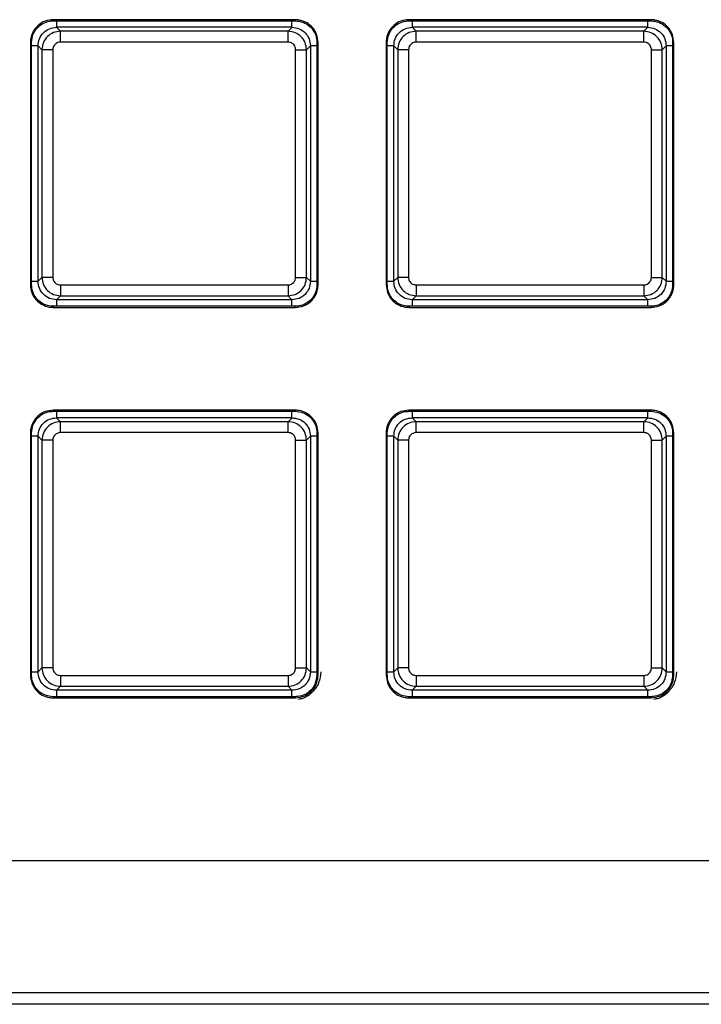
# Model space of a CAD drawing. Header units: millimetres. Extents: x 3 to 556, y 3 to 429.
# Tile 14 of 20: x 334 to 366, y 229 to 274. Entities that reach past the tile are written whole.
import ezdxf

# ---------------------------------------------------------------- set-up
doc = ezdxf.new("R2010")
doc.units = ezdxf.units.MM

msp = doc.modelspace()

# ---------------------------------------------------------------- linework, layer by layer
at = {"color": 7, "linetype": 'Continuous', "lineweight": 25}
for p, q in [((346.81233, 274.38337), (335.64882, 274.38337)), ((335.64953, 274.331), (335.64882, 274.38337)), ((335.64953, 274.331), (346.81144, 274.331)), ((346.81144, 274.331), (346.81233, 274.38337)), ((363.21233, 274.38337), (352.04882, 274.38337)), ((352.04953, 274.331), (352.04882, 274.38337)), ((352.04953, 274.331), (363.21144, 274.331)), ((363.21144, 274.331), (363.21233, 274.38337)), ((335.98166, 273.85032), (335.80001, 274.03198)), ((346.65867, 274.03198), (335.80001, 274.03198)), ((335.98166, 273.35063), (335.98166, 273.85032)), ((346.47702, 273.85032), (335.98166, 273.85032)), ((346.65867, 274.03198), (346.47702, 273.85032)), ((346.47702, 273.35063), (346.47702, 273.85032)), ((352.38166, 273.85032), (352.20001, 274.03198)), ((363.05867, 274.03198), (352.20001, 274.03198)), ((352.38166, 273.35063), (352.38166, 273.85032)), ((362.87702, 273.85032), (352.38166, 273.85032)), ((363.05867, 274.03198), (362.87702, 273.85032)), ((362.87702, 273.35063), (362.87702, 273.85032)), ((334.59914, 273.33615), (334.59914, 262.17264)), ((334.6515, 273.33526), (334.59914, 273.33615)), ((334.6515, 262.17335), (334.6515, 273.33526)), ((346.47702, 273.35063), (335.98166, 273.35063)), ((347.80718, 273.33297), (347.85954, 273.33368)), ((347.80718, 273.33297), (347.80718, 262.17106)), ((347.85954, 262.17017), (347.85954, 273.33368)), ((350.99914, 273.33615), (350.99914, 262.17264)), ((351.0515, 273.33526), (350.99914, 273.33615)), ((351.0515, 262.17335), (351.0515, 273.33526)), ((362.87702, 273.35063), (352.38166, 273.35063)), ((364.20718, 273.33297), (364.25954, 273.33368)), ((364.20718, 273.33297), (364.20718, 262.17106)), ((364.25954, 262.17017), (364.25954, 273.33368)), ((334.95053, 273.18249), (335.13218, 273.00084)), ((334.95053, 262.32687), (334.95053, 273.18249)), ((335.63187, 273.00084), (335.13218, 273.00084)), ((335.13218, 273.00084), (335.13218, 262.50548)), ((335.63187, 273.00084), (335.63187, 262.50548)), ((346.82681, 273.00084), (347.3265, 273.00084)), ((346.82681, 262.50548), (346.82681, 273.00084)), ((347.3265, 273.00084), (347.50815, 273.17945)), ((347.3265, 262.50548), (347.3265, 273.00084)), ((347.50815, 273.17945), (347.50815, 262.32687)), ((351.35053, 273.18249), (351.53218, 273.00084)), ((351.35053, 262.32687), (351.35053, 273.18249)), ((352.03187, 273.00084), (351.53218, 273.00084)), ((351.53218, 273.00084), (351.53218, 262.50548)), ((352.03187, 273.00084), (352.03187, 262.50548)), ((363.22681, 273.00084), (363.7265, 273.00084)), ((363.22681, 262.50548), (363.22681, 273.00084)), ((363.7265, 273.00084), (363.90815, 273.17945)), ((363.7265, 262.50548), (363.7265, 273.00084)), ((363.90815, 273.17945), (363.90815, 262.32687)), ((335.13218, 262.50548), (334.95053, 262.32687)), ((335.63187, 262.50548), (335.13218, 262.50548)), ((346.82681, 262.50548), (347.3265, 262.50548)), ((347.50815, 262.32687), (347.3265, 262.50548)), ((351.53218, 262.50548), (351.35053, 262.32687)), ((352.03187, 262.50548), (351.53218, 262.50548)), ((363.22681, 262.50548), (363.7265, 262.50548)), ((363.90815, 262.32687), (363.7265, 262.50548)), ((334.6515, 262.17335), (334.59914, 262.17264)), ((335.98166, 262.1557), (335.98166, 261.656)), ((335.98166, 262.1557), (346.47702, 262.1557)), ((346.47702, 262.1557), (346.47702, 261.656)), ((347.80718, 262.17106), (347.85954, 262.17017)), ((351.0515, 262.17335), (350.99914, 262.17264)), ((352.38166, 262.1557), (352.38166, 261.656)), ((352.38166, 262.1557), (362.87702, 262.1557)), ((362.87702, 262.1557), (362.87702, 261.656)), ((364.20718, 262.17106), (364.25954, 262.17017)), ((335.80001, 261.47435), (335.98166, 261.656)), ((346.65563, 261.47435), (335.80001, 261.47435)), ((335.98166, 261.656), (346.47702, 261.656)), ((346.47702, 261.656), (346.65563, 261.47435)), ((352.20001, 261.47435), (352.38166, 261.656)), ((363.05563, 261.47435), (352.20001, 261.47435)), ((352.38166, 261.656), (362.87702, 261.656)), ((362.87702, 261.656), (363.05563, 261.47435)), ((335.64724, 261.17532), (335.64635, 261.12296)), ((335.64635, 261.12296), (346.80985, 261.12296)), ((346.80915, 261.17532), (335.64724, 261.17532)), ((346.80915, 261.17532), (346.80985, 261.12296)), ((352.04724, 261.17532), (352.04635, 261.12296)), ((352.04635, 261.12296), (363.20985, 261.12296)), ((363.20915, 261.17532), (352.04724, 261.17532)), ((363.20915, 261.17532), (363.20985, 261.12296)), ((346.81231, 256.38337), (335.64882, 256.38337)), ((335.64953, 256.331), (335.64882, 256.38337)), ((335.64953, 256.331), (346.81144, 256.331)), ((335.98166, 255.85032), (335.80001, 256.03198)), ((346.65867, 256.03198), (335.80001, 256.03198)), ((346.65867, 256.03198), (346.47702, 255.85032)), ((346.81144, 256.331), (346.81231, 256.38337)), ((363.21231, 256.38337), (352.04882, 256.38337)), ((352.04953, 256.331), (352.04882, 256.38337)), ((352.04953, 256.331), (363.21144, 256.331)), ((352.38166, 255.85032), (352.20001, 256.03198)), ((363.05867, 256.03198), (352.20001, 256.03198)), ((363.05867, 256.03198), (362.87702, 255.85032)), ((363.21144, 256.331), (363.21231, 256.38337)), ((335.98166, 255.35063), (335.98166, 255.85032)), ((346.47702, 255.85032), (335.98166, 255.85032)), ((346.47702, 255.35063), (346.47702, 255.85032)), ((352.38166, 255.35063), (352.38166, 255.85032)), ((362.87702, 255.85032), (352.38166, 255.85032)), ((362.87702, 255.35063), (362.87702, 255.85032)), ((334.59914, 255.33615), (334.59914, 244.17024)), ((334.6515, 255.33526), (334.59914, 255.33615)), ((334.6515, 244.17106), (334.6515, 255.33526)), ((335.13218, 255.00084), (334.95053, 255.18249)), ((334.95053, 244.32687), (334.95053, 255.18249)), ((346.47702, 255.35063), (335.98166, 255.35063)), ((347.3265, 255.00084), (347.50815, 255.17945)), ((347.50815, 255.17945), (347.50815, 244.32687)), ((347.80718, 255.33527), (347.85954, 255.33609)), ((347.80718, 255.33527), (347.80718, 244.17331)), ((347.85954, 244.17125), (347.85954, 255.33609)), ((350.99914, 255.33615), (350.99914, 244.17024)), ((351.0515, 255.33526), (350.99914, 255.33615)), ((351.0515, 244.17106), (351.0515, 255.33526)), ((351.53218, 255.00084), (351.35053, 255.18249)), ((351.35053, 244.32687), (351.35053, 255.18249)), ((362.87702, 255.35063), (352.38166, 255.35063)), ((363.7265, 255.00084), (363.90815, 255.17945)), ((363.90815, 255.17945), (363.90815, 244.32687)), ((364.20718, 255.33527), (364.25954, 255.33609)), ((364.20718, 255.33527), (364.20718, 244.17331)), ((364.25954, 244.17125), (364.25954, 255.33609)), ((335.63187, 255.00084), (335.13218, 255.00084)), ((335.13218, 255.00084), (335.13218, 244.50548)), ((335.63187, 255.00084), (335.63187, 244.50548)), ((346.82681, 255.00084), (347.3265, 255.00084)), ((346.82681, 244.50548), (346.82681, 255.00084)), ((347.3265, 244.50548), (347.3265, 255.00084)), ((352.03187, 255.00084), (351.53218, 255.00084)), ((351.53218, 255.00084), (351.53218, 244.50548)), ((352.03187, 255.00084), (352.03187, 244.50548)), ((363.22681, 255.00084), (363.7265, 255.00084)), ((363.22681, 244.50548), (363.22681, 255.00084)), ((363.7265, 244.50548), (363.7265, 255.00084)), ((335.13218, 244.50548), (334.95053, 244.32687)), ((335.63187, 244.50548), (335.13218, 244.50548)), ((346.82681, 244.50548), (347.3265, 244.50548)), ((347.3265, 244.50548), (347.50815, 244.32687)), ((351.53218, 244.50548), (351.35053, 244.32687)), ((352.03187, 244.50548), (351.53218, 244.50548)), ((363.22681, 244.50548), (363.7265, 244.50548)), ((363.7265, 244.50548), (363.90815, 244.32687)), ((334.6515, 244.17106), (334.59914, 244.17024)), ((335.98166, 244.1557), (335.98166, 243.656)), ((335.98166, 244.1557), (346.47702, 244.1557)), ((346.47702, 244.1557), (346.47702, 243.656)), ((347.80718, 244.17331), (347.85954, 244.17125)), ((351.0515, 244.17106), (350.99914, 244.17024)), ((352.38166, 244.1557), (352.38166, 243.656)), ((352.38166, 244.1557), (362.87702, 244.1557)), ((362.87702, 244.1557), (362.87702, 243.656)), ((364.20718, 244.17331), (364.25954, 244.17125)), ((335.80001, 243.47435), (335.98166, 243.656)), ((346.65563, 243.47435), (335.80001, 243.47435)), ((335.98166, 243.656), (346.47702, 243.656)), ((346.47702, 243.656), (346.65563, 243.47435)), ((352.20001, 243.47435), (352.38166, 243.656)), ((363.05563, 243.47435), (352.20001, 243.47435)), ((352.38166, 243.656), (362.87702, 243.656)), ((362.87702, 243.656), (363.05563, 243.47435)), ((335.64724, 243.17532), (335.64637, 243.12296)), ((335.64637, 243.12296), (346.81064, 243.12296)), ((346.80918, 243.17532), (335.64724, 243.17532)), ((346.80918, 243.17532), (346.81064, 243.12296)), ((352.04724, 243.17532), (352.04637, 243.12296)), ((352.04637, 243.12296), (363.21064, 243.12296)), ((363.20918, 243.17532), (352.04724, 243.17532)), ((363.20918, 243.17532), (363.21064, 243.12296)), ((231.92934, 235.63325), (451.92934, 235.63325)), ((451.92934, 229.52118), (231.92934, 229.52118)), ((451.92934, 228.99723), (231.92934, 228.99723))]:
    msp.add_line(p, q, dxfattribs=at)
at = {"color": 8, "linetype": 'Continuous', "lineweight": 25}
for p, q in [((347.80718, 273.17932), (347.50815, 273.17945)), ((364.20718, 273.17932), (363.90815, 273.17945)), ((334.6515, 262.327), (334.95053, 262.32687)), ((347.50815, 262.32687), (347.80718, 262.327)), ((351.0515, 262.327), (351.35053, 262.32687)), ((363.90815, 262.32687), (364.20718, 262.327)), ((346.6555, 261.17532), (346.65563, 261.47435)), ((363.0555, 261.17532), (363.05563, 261.47435)), ((347.80718, 255.17932), (347.50815, 255.17945)), ((364.20718, 255.17932), (363.90815, 255.17945)), ((334.6515, 244.327), (334.95053, 244.32687)), ((347.50815, 244.32687), (347.80718, 244.327)), ((351.0515, 244.327), (351.35053, 244.32687)), ((363.90815, 244.32687), (364.20718, 244.327)), ((346.6555, 243.17532), (346.65563, 243.47435)), ((363.0555, 243.17532), (363.05563, 243.47435))]:
    msp.add_line(p, q, dxfattribs=at)
at = {"color": 7, "linetype": 'Continuous', "lineweight": 25}
for points, knots in [([(335.64882, 274.38337), (335.52264, 274.37028), (335.26961, 274.34405), (334.94617, 274.1424), (334.71699, 273.85913), (334.61229, 273.57527), (334.60249, 273.39719), (334.59914, 273.33615)], [0, 0, 0, 0, 0.22968511, 0.46057751, 0.6742315, 0.88833759, 1, 1, 1, 1]), ([(334.6515, 273.33526), (334.66444, 273.45619), (334.6904, 273.69877), (334.88524, 274.00713), (335.15713, 274.22355), (335.42604, 274.31992), (335.59337, 274.32822), (335.64953, 274.331)], [0, 0, 0, 0, 0.23152322, 0.46443686, 0.67815683, 0.89198791, 1, 1, 1, 1]), ([(346.81144, 274.331), (346.93237, 274.31806), (347.17494, 274.2921), (347.48331, 274.09726), (347.69972, 273.82538), (347.7961, 273.55647), (347.8044, 273.38913), (347.80718, 273.33297)], [0, 0, 0, 0, 0.231520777, 0.464431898, 0.678150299, 0.891979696, 1, 1, 1, 1]), ([(347.85954, 273.33368), (347.84646, 273.45986), (347.82023, 273.71288), (347.61858, 274.03633), (347.33531, 274.26551), (347.05145, 274.37021), (346.87337, 274.38001), (346.81233, 274.38337)], [0, 0, 0, 0, 0.229685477, 0.460578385, 0.674230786, 0.888335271, 1, 1, 1, 1]), ([(352.04882, 274.38337), (351.92264, 274.37028), (351.66961, 274.34405), (351.34617, 274.1424), (351.11699, 273.85913), (351.01229, 273.57527), (351.00249, 273.39719), (350.99914, 273.33615)], [0, 0, 0, 0, 0.229685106, 0.460577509, 0.674231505, 0.888337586, 1, 1, 1, 1]), ([(351.0515, 273.33526), (351.06444, 273.45619), (351.0904, 273.69877), (351.28524, 274.00713), (351.55713, 274.22355), (351.82604, 274.31992), (351.99337, 274.32822), (352.04953, 274.331)], [0, 0, 0, 0, 0.23152322, 0.46443686, 0.67815683, 0.89198791, 1, 1, 1, 1]), ([(363.21144, 274.331), (363.33237, 274.31806), (363.57494, 274.2921), (363.88331, 274.09726), (364.09972, 273.82538), (364.1961, 273.55647), (364.2044, 273.38913), (364.20718, 273.33297)], [0, 0, 0, 0, 0.23152078, 0.4644319, 0.6781503, 0.8919797, 1, 1, 1, 1]), ([(364.25954, 273.33368), (364.24646, 273.45986), (364.22023, 273.71288), (364.01858, 274.03633), (363.73531, 274.26551), (363.45145, 274.37021), (363.27337, 274.38001), (363.21233, 274.38337)], [0, 0, 0, 0, 0.22968548, 0.46057839, 0.67423079, 0.88833527, 1, 1, 1, 1]), ([(334.95053, 273.18249), (334.96331, 273.2938), (334.98886, 273.51647), (335.18541, 273.79728), (335.46621, 273.99369), (335.68878, 274.01922), (335.80001, 274.03198)], [0, 0, 0, 0, 0.2499949, 0.50011273, 0.75017416, 1, 1, 1, 1]), ([(335.98166, 273.85032), (335.87064, 273.83755), (335.64843, 273.81197), (335.36776, 273.61597), (335.17084, 273.33524), (335.14507, 273.11237), (335.13218, 273.00084)], [0, 0, 0, 0, 0.24945109, 0.4992595, 0.74943817, 1, 1, 1, 1]), ([(347.3265, 273.00084), (347.31372, 273.11187), (347.28815, 273.33407), (347.09215, 273.61475), (346.81142, 273.81166), (346.58854, 273.83743), (346.47702, 273.85032)], [0, 0, 0, 0, 0.24945103, 0.49925942, 0.74943811, 1, 1, 1, 1]), ([(346.65867, 274.03197), (346.77019, 274.01915), (346.9933, 273.99349), (347.27451, 273.79618), (347.47085, 273.51426), (347.49572, 273.29103), (347.50815, 273.17945)], [0, 0, 0, 0, 0.24988893, 0.49997183, 0.75006882, 1, 1, 1, 1]), ([(351.35053, 273.18249), (351.36331, 273.2938), (351.38886, 273.51647), (351.58541, 273.79728), (351.86621, 273.99369), (352.08878, 274.01922), (352.20001, 274.03198)], [0, 0, 0, 0, 0.2499949, 0.50011273, 0.75017416, 1, 1, 1, 1]), ([(352.38166, 273.85032), (352.27064, 273.83755), (352.04843, 273.81197), (351.76776, 273.61597), (351.57084, 273.33524), (351.54507, 273.11237), (351.53218, 273.00084)], [0, 0, 0, 0, 0.24945109, 0.4992595, 0.74943817, 1, 1, 1, 1]), ([(363.7265, 273.00084), (363.71372, 273.11187), (363.68815, 273.33407), (363.49215, 273.61475), (363.21142, 273.81166), (362.98854, 273.83743), (362.87702, 273.85032)], [0, 0, 0, 0, 0.24945103, 0.49925942, 0.74943811, 1, 1, 1, 1]), ([(363.05867, 274.03197), (363.17019, 274.01915), (363.3933, 273.99349), (363.67451, 273.79618), (363.87085, 273.51426), (363.89572, 273.29103), (363.90815, 273.17945)], [0, 0, 0, 0, 0.24988893, 0.49997183, 0.75006882, 1, 1, 1, 1]), ([(335.98166, 273.35063), (335.95676, 273.34908), (335.90404, 273.3458), (335.82269, 273.31663), (335.74725, 273.26622), (335.6858, 273.19449), (335.64132, 273.10576), (335.63516, 273.03729), (335.63187, 273.00084)], [0, 0, 0, 0, 0.13609444, 0.28816567, 0.46704038, 0.62668101, 0.80124657, 1, 1, 1, 1]), ([(346.82681, 273.00084), (346.82526, 273.02573), (346.82198, 273.07846), (346.7928, 273.15984), (346.74236, 273.2353), (346.67061, 273.29674), (346.5819, 273.34119), (346.51346, 273.34735), (346.47702, 273.35063)], [0, 0, 0, 0, 0.13604458, 0.28820835, 0.46717818, 0.62679764, 0.80131615, 1, 1, 1, 1]), ([(352.38166, 273.35063), (352.35676, 273.34908), (352.30404, 273.3458), (352.22269, 273.31663), (352.14725, 273.26622), (352.0858, 273.19449), (352.04132, 273.10576), (352.03516, 273.03729), (352.03187, 273.00084)], [0, 0, 0, 0, 0.13609444, 0.28816567, 0.46704038, 0.62668101, 0.80124657, 1, 1, 1, 1]), ([(363.22681, 273.00084), (363.22526, 273.02573), (363.22198, 273.07846), (363.1928, 273.15984), (363.14236, 273.2353), (363.07061, 273.29674), (362.9819, 273.34119), (362.91346, 273.34735), (362.87702, 273.35063)], [0, 0, 0, 0, 0.13604458, 0.28820835, 0.46717818, 0.62679764, 0.80131615, 1, 1, 1, 1]), ([(335.13218, 262.50548), (335.14496, 262.39446), (335.17053, 262.17225), (335.36653, 261.89158), (335.64726, 261.69466), (335.87014, 261.66889), (335.98166, 261.656)], [0, 0, 0, 0, 0.249451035, 0.499259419, 0.749438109, 1, 1, 1, 1]), ([(335.63187, 262.50548), (335.63342, 262.48059), (335.63671, 262.42786), (335.66588, 262.34649), (335.71632, 262.27103), (335.78807, 262.20959), (335.87678, 262.16514), (335.94522, 262.15898), (335.98166, 262.1557)], [0, 0, 0, 0, 0.13604466, 0.28820828, 0.46717797, 0.62679746, 0.80131604, 1, 1, 1, 1]), ([(346.47702, 262.1557), (346.50193, 262.15725), (346.55467, 262.16053), (346.63606, 262.18973), (346.71149, 262.24019), (346.77294, 262.31193), (346.81737, 262.40063), (346.82353, 262.46906), (346.82681, 262.50548)], [0, 0, 0, 0, 0.13615063, 0.28827469, 0.46728398, 0.62686424, 0.80138749, 1, 1, 1, 1]), ([(346.47702, 261.656), (346.58798, 261.66876), (346.81009, 261.69431), (347.09076, 261.89019), (347.2878, 262.17092), (347.31359, 262.39389), (347.3265, 262.50548)], [0, 0, 0, 0, 0.249302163, 0.499060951, 0.749289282, 1, 1, 1, 1]), ([(351.53218, 262.50548), (351.54496, 262.39446), (351.57053, 262.17225), (351.76653, 261.89158), (352.04726, 261.69466), (352.27014, 261.66889), (352.38166, 261.656)], [0, 0, 0, 0, 0.24945103, 0.49925942, 0.74943811, 1, 1, 1, 1]), ([(352.03187, 262.50548), (352.03342, 262.48059), (352.03671, 262.42786), (352.06588, 262.34649), (352.11632, 262.27103), (352.18807, 262.20959), (352.27678, 262.16514), (352.34522, 262.15898), (352.38166, 262.1557)], [0, 0, 0, 0, 0.13604466, 0.28820828, 0.46717797, 0.62679746, 0.80131604, 1, 1, 1, 1]), ([(362.87702, 262.1557), (362.90193, 262.15725), (362.95467, 262.16053), (363.03606, 262.18973), (363.11149, 262.24019), (363.17294, 262.31193), (363.21737, 262.40063), (363.22353, 262.46906), (363.22681, 262.50548)], [0, 0, 0, 0, 0.13615063, 0.28827469, 0.46728398, 0.62686424, 0.80138749, 1, 1, 1, 1]), ([(362.87702, 261.656), (362.98798, 261.66876), (363.21009, 261.69431), (363.49076, 261.89019), (363.6878, 262.17092), (363.71359, 262.39389), (363.7265, 262.50548)], [0, 0, 0, 0, 0.24930216, 0.49906095, 0.74928928, 1, 1, 1, 1]), ([(334.59914, 262.17264), (334.61222, 262.04646), (334.63846, 261.79344), (334.84011, 261.46999), (335.12338, 261.24081), (335.40723, 261.13612), (335.58531, 261.12632), (335.64635, 261.12296)], [0, 0, 0, 0, 0.22968529, 0.46057788, 0.67423188, 0.88833796, 1, 1, 1, 1]), ([(335.64724, 261.17532), (335.52631, 261.18826), (335.28373, 261.21422), (334.97537, 261.40906), (334.75896, 261.68095), (334.66258, 261.94986), (334.65429, 262.11719), (334.6515, 262.17335)], [0, 0, 0, 0, 0.23152342, 0.46443726, 0.67815722, 0.89198831, 1, 1, 1, 1]), ([(335.80001, 261.47435), (335.6885, 261.48718), (335.46538, 261.51284), (335.18417, 261.71015), (334.98783, 261.99206), (334.96296, 262.21529), (334.95053, 262.32687)], [0, 0, 0, 0, 0.24988871, 0.49997152, 0.75006858, 1, 1, 1, 1]), ([(347.50815, 262.32687), (347.49566, 262.21502), (347.47066, 261.99126), (347.27343, 261.70893), (346.99111, 261.51181), (346.76743, 261.48683), (346.65563, 261.47435)], [0, 0, 0, 0, 0.24997143, 0.50008227, 0.75015194, 1, 1, 1, 1]), ([(347.80718, 262.17106), (347.79424, 262.05014), (347.76828, 261.80756), (347.57344, 261.4992), (347.30156, 261.28278), (347.03265, 261.1864), (346.86531, 261.17811), (346.80915, 261.17532)], [0, 0, 0, 0, 0.23152058, 0.46443149, 0.6781499, 0.89197929, 1, 1, 1, 1]), ([(346.80985, 261.12296), (346.93604, 261.13604), (347.18906, 261.16228), (347.51251, 261.36392), (347.74169, 261.64719), (347.84639, 261.93105), (347.85619, 262.10913), (347.85954, 262.17017)], [0, 0, 0, 0, 0.22968529, 0.46057801, 0.67423041, 0.88833489, 1, 1, 1, 1]), ([(350.99914, 262.17264), (351.01222, 262.04646), (351.03846, 261.79344), (351.24011, 261.46999), (351.52338, 261.24081), (351.80723, 261.13612), (351.98531, 261.12632), (352.04635, 261.12296)], [0, 0, 0, 0, 0.22968529, 0.46057788, 0.67423188, 0.88833796, 1, 1, 1, 1]), ([(352.04724, 261.17532), (351.92631, 261.18826), (351.68373, 261.21422), (351.37537, 261.40906), (351.15896, 261.68095), (351.06258, 261.94986), (351.05429, 262.11719), (351.0515, 262.17335)], [0, 0, 0, 0, 0.23152342, 0.46443726, 0.67815722, 0.89198831, 1, 1, 1, 1]), ([(352.20001, 261.47435), (352.0885, 261.48718), (351.86538, 261.51284), (351.58417, 261.71015), (351.38783, 261.99206), (351.36296, 262.21529), (351.35053, 262.32687)], [0, 0, 0, 0, 0.24988871, 0.49997152, 0.75006858, 1, 1, 1, 1]), ([(363.90815, 262.32687), (363.89566, 262.21502), (363.87066, 261.99126), (363.67343, 261.70893), (363.39111, 261.51181), (363.16743, 261.48683), (363.05563, 261.47435)], [0, 0, 0, 0, 0.24997143, 0.50008227, 0.75015194, 1, 1, 1, 1]), ([(364.20718, 262.17106), (364.19424, 262.05014), (364.16828, 261.80756), (363.97344, 261.4992), (363.70156, 261.28278), (363.43265, 261.1864), (363.26531, 261.17811), (363.20915, 261.17532)], [0, 0, 0, 0, 0.23152058, 0.46443149, 0.6781499, 0.89197929, 1, 1, 1, 1]), ([(363.20985, 261.12296), (363.33604, 261.13604), (363.58906, 261.16228), (363.91251, 261.36392), (364.14169, 261.64719), (364.24639, 261.93105), (364.25619, 262.10913), (364.25954, 262.17017)], [0, 0, 0, 0, 0.22968529, 0.46057801, 0.67423041, 0.88833489, 1, 1, 1, 1]), ([(335.64882, 256.38337), (335.52264, 256.37028), (335.26961, 256.34405), (334.94617, 256.1424), (334.71699, 255.85913), (334.61229, 255.57527), (334.60249, 255.39719), (334.59914, 255.33615)], [0, 0, 0, 0, 0.22968511, 0.46057751, 0.67423151, 0.88833759, 1, 1, 1, 1]), ([(334.6515, 255.33526), (334.66444, 255.45619), (334.6904, 255.69877), (334.88524, 256.00713), (335.15713, 256.22355), (335.42604, 256.31992), (335.59337, 256.32822), (335.64953, 256.331)], [0, 0, 0, 0, 0.23152322, 0.46443686, 0.67815683, 0.89198791, 1, 1, 1, 1]), ([(334.95053, 255.18249), (334.96331, 255.2938), (334.98886, 255.51647), (335.18541, 255.79728), (335.46621, 255.99369), (335.68878, 256.01922), (335.80001, 256.03198)], [0, 0, 0, 0, 0.2499949, 0.50011273, 0.75017416, 1, 1, 1, 1]), ([(346.65867, 256.03197), (346.77019, 256.01915), (346.9933, 255.99349), (347.27451, 255.79618), (347.47085, 255.51426), (347.49572, 255.29103), (347.50815, 255.17945)], [0, 0, 0, 0, 0.24988893, 0.49997183, 0.75006882, 1, 1, 1, 1]), ([(346.81144, 256.331), (346.93196, 256.31812), (347.17372, 256.29229), (347.48154, 256.09837), (347.69834, 255.82723), (347.79539, 255.55861), (347.80422, 255.3913), (347.80718, 255.33527)], [0, 0, 0, 0, 0.23113024, 0.46361543, 0.67763493, 0.89202585, 1, 1, 1, 1]), ([(347.85954, 255.33609), (347.84597, 255.46268), (347.81874, 255.71654), (347.61506, 256.04007), (347.33012, 256.26831), (347.04745, 256.37075), (346.87134, 256.3802), (346.81231, 256.38337)], [0, 0, 0, 0, 0.23087914, 0.46301626, 0.67729498, 0.89182841, 1, 1, 1, 1]), ([(352.04882, 256.38337), (351.92264, 256.37028), (351.66961, 256.34405), (351.34617, 256.1424), (351.11699, 255.85913), (351.01229, 255.57527), (351.00249, 255.39719), (350.99914, 255.33615)], [0, 0, 0, 0, 0.229685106, 0.460577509, 0.674231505, 0.888337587, 1, 1, 1, 1]), ([(351.0515, 255.33526), (351.06444, 255.45619), (351.0904, 255.69877), (351.28524, 256.00713), (351.55713, 256.22355), (351.82604, 256.31992), (351.99337, 256.32822), (352.04953, 256.331)], [0, 0, 0, 0, 0.231523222, 0.464436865, 0.678156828, 0.89198791, 1, 1, 1, 1]), ([(351.35053, 255.18249), (351.36331, 255.2938), (351.38886, 255.51647), (351.58541, 255.79728), (351.86621, 255.99369), (352.08878, 256.01922), (352.20001, 256.03198)], [0, 0, 0, 0, 0.2499949, 0.50011273, 0.75017416, 1, 1, 1, 1]), ([(363.05867, 256.03197), (363.17019, 256.01915), (363.3933, 255.99349), (363.67451, 255.79618), (363.87085, 255.51426), (363.89572, 255.29103), (363.90815, 255.17945)], [0, 0, 0, 0, 0.24988893, 0.49997183, 0.75006882, 1, 1, 1, 1]), ([(363.21144, 256.331), (363.33196, 256.31812), (363.57372, 256.29229), (363.88154, 256.09837), (364.09834, 255.82723), (364.19539, 255.55861), (364.20422, 255.3913), (364.20718, 255.33527)], [0, 0, 0, 0, 0.23113024, 0.46361543, 0.67763493, 0.89202585, 1, 1, 1, 1]), ([(364.25954, 255.33609), (364.24597, 255.46268), (364.21874, 255.71654), (364.01506, 256.04007), (363.73012, 256.26831), (363.44745, 256.37075), (363.27134, 256.3802), (363.21231, 256.38337)], [0, 0, 0, 0, 0.230879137, 0.463016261, 0.677294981, 0.891828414, 1, 1, 1, 1]), ([(335.98166, 255.85032), (335.87064, 255.83755), (335.64843, 255.81197), (335.36776, 255.61597), (335.17084, 255.33524), (335.14507, 255.11237), (335.13218, 255.00084)], [0, 0, 0, 0, 0.24945109, 0.4992595, 0.74943817, 1, 1, 1, 1]), ([(347.3265, 255.00084), (347.31372, 255.11187), (347.28815, 255.33407), (347.09215, 255.61475), (346.81142, 255.81166), (346.58854, 255.83743), (346.47702, 255.85032)], [0, 0, 0, 0, 0.24945103, 0.49925942, 0.74943811, 1, 1, 1, 1]), ([(352.38166, 255.85032), (352.27064, 255.83755), (352.04843, 255.81197), (351.76776, 255.61597), (351.57084, 255.33524), (351.54507, 255.11237), (351.53218, 255.00084)], [0, 0, 0, 0, 0.24945109, 0.4992595, 0.74943817, 1, 1, 1, 1]), ([(363.7265, 255.00084), (363.71372, 255.11187), (363.68815, 255.33407), (363.49215, 255.61475), (363.21142, 255.81166), (362.98854, 255.83743), (362.87702, 255.85032)], [0, 0, 0, 0, 0.24945103, 0.49925942, 0.74943811, 1, 1, 1, 1]), ([(335.98166, 255.35063), (335.95676, 255.34908), (335.90404, 255.3458), (335.82269, 255.31663), (335.74725, 255.26622), (335.6858, 255.19449), (335.64132, 255.10576), (335.63516, 255.03729), (335.63187, 255.00084)], [0, 0, 0, 0, 0.13609444, 0.28816567, 0.46704038, 0.62668101, 0.80124657, 1, 1, 1, 1]), ([(346.82681, 255.00084), (346.82526, 255.02573), (346.82198, 255.07846), (346.7928, 255.15984), (346.74236, 255.2353), (346.67061, 255.29674), (346.5819, 255.34119), (346.51346, 255.34735), (346.47702, 255.35063)], [0, 0, 0, 0, 0.13604458, 0.28820835, 0.46717818, 0.62679764, 0.80131615, 1, 1, 1, 1]), ([(352.38166, 255.35063), (352.35676, 255.34908), (352.30404, 255.3458), (352.22269, 255.31663), (352.14725, 255.26622), (352.0858, 255.19449), (352.04132, 255.10576), (352.03516, 255.03729), (352.03187, 255.00084)], [0, 0, 0, 0, 0.13609444, 0.28816567, 0.46704038, 0.62668101, 0.80124657, 1, 1, 1, 1]), ([(363.22681, 255.00084), (363.22526, 255.02573), (363.22198, 255.07846), (363.1928, 255.15984), (363.14236, 255.2353), (363.07061, 255.29674), (362.9819, 255.34119), (362.91346, 255.34735), (362.87702, 255.35063)], [0, 0, 0, 0, 0.13604458, 0.28820835, 0.46717818, 0.62679764, 0.80131615, 1, 1, 1, 1]), ([(335.80001, 243.47435), (335.6885, 243.48718), (335.46538, 243.51284), (335.18417, 243.71015), (334.98783, 243.99206), (334.96296, 244.21529), (334.95053, 244.32687)], [0, 0, 0, 0, 0.24988871, 0.49997152, 0.75006858, 1, 1, 1, 1]), ([(335.13218, 244.50548), (335.14496, 244.39446), (335.17053, 244.17225), (335.36653, 243.89158), (335.64726, 243.69466), (335.87014, 243.66889), (335.98166, 243.656)], [0, 0, 0, 0, 0.249451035, 0.499259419, 0.749438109, 1, 1, 1, 1]), ([(335.63187, 244.50548), (335.63342, 244.48059), (335.63671, 244.42786), (335.66588, 244.34649), (335.71632, 244.27103), (335.78807, 244.20959), (335.87678, 244.16514), (335.94522, 244.15898), (335.98166, 244.1557)], [0, 0, 0, 0, 0.13604466, 0.28820828, 0.46717797, 0.62679746, 0.80131604, 1, 1, 1, 1]), ([(346.47702, 244.1557), (346.50193, 244.15725), (346.55467, 244.16053), (346.63606, 244.18973), (346.71149, 244.24019), (346.77294, 244.31193), (346.81737, 244.40063), (346.82353, 244.46906), (346.82681, 244.50548)], [0, 0, 0, 0, 0.13615063, 0.28827469, 0.46728398, 0.62686424, 0.80138749, 1, 1, 1, 1]), ([(346.47702, 243.656), (346.58798, 243.66876), (346.81009, 243.69431), (347.09076, 243.89019), (347.2878, 244.17092), (347.31359, 244.39389), (347.3265, 244.50548)], [0, 0, 0, 0, 0.24930216, 0.49906095, 0.74928928, 1, 1, 1, 1]), ([(347.50815, 244.32687), (347.49566, 244.21502), (347.47066, 243.99126), (347.27343, 243.70893), (346.99111, 243.51181), (346.76743, 243.48683), (346.65563, 243.47435)], [0, 0, 0, 0, 0.24997143, 0.50008227, 0.75015194, 1, 1, 1, 1]), ([(352.20001, 243.47435), (352.0885, 243.48718), (351.86538, 243.51284), (351.58417, 243.71015), (351.38783, 243.99206), (351.36296, 244.21529), (351.35053, 244.32687)], [0, 0, 0, 0, 0.24988871, 0.49997152, 0.75006858, 1, 1, 1, 1]), ([(351.53218, 244.50548), (351.54496, 244.39446), (351.57053, 244.17225), (351.76653, 243.89158), (352.04726, 243.69466), (352.27014, 243.66889), (352.38166, 243.656)], [0, 0, 0, 0, 0.24945103, 0.49925942, 0.74943811, 1, 1, 1, 1]), ([(352.03187, 244.50548), (352.03342, 244.48059), (352.03671, 244.42786), (352.06588, 244.34649), (352.11632, 244.27103), (352.18807, 244.20959), (352.27678, 244.16514), (352.34522, 244.15898), (352.38166, 244.1557)], [0, 0, 0, 0, 0.13604466, 0.28820828, 0.46717797, 0.62679746, 0.80131604, 1, 1, 1, 1]), ([(362.87702, 244.1557), (362.90193, 244.15725), (362.95467, 244.16053), (363.03606, 244.18973), (363.11149, 244.24019), (363.17294, 244.31193), (363.21737, 244.40063), (363.22353, 244.46906), (363.22681, 244.50548)], [0, 0, 0, 0, 0.13615063, 0.28827469, 0.46728398, 0.62686424, 0.80138749, 1, 1, 1, 1]), ([(362.87702, 243.656), (362.98798, 243.66876), (363.21009, 243.69431), (363.49076, 243.89019), (363.6878, 244.17092), (363.71359, 244.39389), (363.7265, 244.50548)], [0, 0, 0, 0, 0.24930216, 0.49906095, 0.74928928, 1, 1, 1, 1]), ([(363.90815, 244.32687), (363.89566, 244.21502), (363.87066, 243.99126), (363.67343, 243.70893), (363.39111, 243.51181), (363.16743, 243.48683), (363.05563, 243.47435)], [0, 0, 0, 0, 0.24997143, 0.50008227, 0.75015194, 1, 1, 1, 1]), ([(334.59914, 244.17024), (334.61271, 244.04365), (334.63994, 243.78978), (334.84363, 243.46625), (335.12856, 243.23801), (335.41124, 243.13558), (335.58734, 243.12613), (335.64637, 243.12296)], [0, 0, 0, 0, 0.23088092, 0.46301992, 0.67729913, 0.89183309, 1, 1, 1, 1]), ([(335.64724, 243.17532), (335.52672, 243.1882), (335.28496, 243.21404), (334.97714, 243.40796), (334.76033, 243.6791), (334.66329, 243.94772), (334.65446, 244.11502), (334.6515, 244.17106)], [0, 0, 0, 0, 0.231131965, 0.463618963, 0.677638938, 0.892030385, 1, 1, 1, 1]), ([(347.80718, 244.17331), (347.7884, 244.02344), (347.75561, 243.76176), (347.52886, 243.4552), (347.2544, 243.25785), (346.99728, 243.18505), (346.84724, 243.17729), (346.80918, 243.17532)], [0, 0, 0, 0, 0.28532233, 0.49821555, 0.71103541, 0.92671018, 1, 1, 1, 1]), ([(346.81064, 243.12296), (346.96056, 243.14177), (347.24735, 243.17777), (347.58158, 243.42835), (347.79326, 243.73998), (347.84676, 244.00138), (347.85751, 244.14417), (347.85954, 244.17125)], [0, 0, 0, 0, 0.27248167, 0.52123194, 0.73741802, 0.95021551, 1, 1, 1, 1]), ([(350.99914, 244.17024), (351.01271, 244.04365), (351.03994, 243.78978), (351.24363, 243.46625), (351.52856, 243.23801), (351.81124, 243.13558), (351.98734, 243.12613), (352.04637, 243.12296)], [0, 0, 0, 0, 0.23088092, 0.46301992, 0.67729913, 0.89183309, 1, 1, 1, 1]), ([(352.04724, 243.17532), (351.92672, 243.1882), (351.68496, 243.21404), (351.37714, 243.40796), (351.16033, 243.6791), (351.06329, 243.94772), (351.05446, 244.11502), (351.0515, 244.17106)], [0, 0, 0, 0, 0.23113197, 0.46361896, 0.67763894, 0.89203038, 1, 1, 1, 1]), ([(364.20718, 244.17331), (364.1884, 244.02344), (364.15561, 243.76176), (363.92886, 243.4552), (363.6544, 243.25785), (363.39728, 243.18505), (363.24724, 243.17729), (363.20918, 243.17532)], [0, 0, 0, 0, 0.28532233, 0.49821555, 0.71103541, 0.92671018, 1, 1, 1, 1]), ([(363.21064, 243.12296), (363.36056, 243.14177), (363.64735, 243.17777), (363.98158, 243.42835), (364.19326, 243.73998), (364.24676, 244.00138), (364.25751, 244.14417), (364.25954, 244.17125)], [0, 0, 0, 0, 0.272481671, 0.521231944, 0.73741802, 0.950215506, 1, 1, 1, 1])]:
    msp.add_open_spline(points, degree=3, knots=knots, dxfattribs=at)
at = {"color": 8, "linetype": 'Continuous', "lineweight": 25}
for points, knots in [([(335.8033, 274.331), (335.80331, 274.31987), (335.80331, 274.29951), (335.8035, 274.23949), (335.80281, 274.16554), (335.80053, 274.08625), (335.80015, 274.04659), (335.80001, 274.03198)], [0, 0, 0, 0, 0.11165801, 0.20425066, 0.60210063, 0.85345668, 1, 1, 1, 1]), ([(346.65867, 274.03198), (346.65711, 274.12081), (346.65535, 274.22048), (346.65541, 274.32017), (346.65542, 274.331)], [0, 0, 0, 0, 0.89129559, 1, 1, 1, 1]), ([(352.2033, 274.331), (352.20331, 274.31987), (352.20331, 274.29951), (352.2035, 274.23949), (352.20281, 274.16554), (352.20053, 274.08625), (352.20015, 274.04659), (352.20001, 274.03198)], [0, 0, 0, 0, 0.11165828, 0.20425066, 0.60210063, 0.85345668, 1, 1, 1, 1]), ([(363.05867, 274.03198), (363.05711, 274.12081), (363.05535, 274.22048), (363.05541, 274.32017), (363.05542, 274.331)], [0, 0, 0, 0, 0.89129559, 1, 1, 1, 1]), ([(334.95053, 273.18249), (334.86169, 273.18093), (334.76202, 273.17918), (334.66234, 273.17924), (334.6515, 273.17925)], [0, 0, 0, 0, 0.89129487, 1, 1, 1, 1]), ([(351.35053, 273.18249), (351.26169, 273.18093), (351.16202, 273.17918), (351.06234, 273.17924), (351.0515, 273.17925)], [0, 0, 0, 0, 0.89129487, 1, 1, 1, 1]), ([(335.80001, 261.47435), (335.80157, 261.38551), (335.80332, 261.28584), (335.80326, 261.18616), (335.80325, 261.17532)], [0, 0, 0, 0, 0.89129488, 1, 1, 1, 1]), ([(352.20001, 261.47435), (352.20157, 261.38551), (352.20332, 261.28584), (352.20326, 261.18616), (352.20325, 261.17532)], [0, 0, 0, 0, 0.89129488, 1, 1, 1, 1]), ([(335.8033, 256.331), (335.80331, 256.31987), (335.80331, 256.29951), (335.8035, 256.23949), (335.80281, 256.16554), (335.80053, 256.08625), (335.80015, 256.04659), (335.80001, 256.03198)], [0, 0, 0, 0, 0.11165813, 0.20425066, 0.60210063, 0.85345668, 1, 1, 1, 1]), ([(346.65867, 256.03198), (346.65711, 256.12081), (346.65535, 256.22048), (346.65541, 256.32017), (346.65542, 256.331)], [0, 0, 0, 0, 0.8912956, 1, 1, 1, 1]), ([(352.2033, 256.331), (352.20331, 256.31987), (352.20331, 256.29951), (352.2035, 256.23949), (352.20281, 256.16554), (352.20053, 256.08625), (352.20015, 256.04659), (352.20001, 256.03198)], [0, 0, 0, 0, 0.11165811, 0.20425066, 0.60210063, 0.85345668, 1, 1, 1, 1]), ([(363.05867, 256.03198), (363.05711, 256.12081), (363.05535, 256.22048), (363.05541, 256.32017), (363.05542, 256.331)], [0, 0, 0, 0, 0.8912956, 1, 1, 1, 1]), ([(334.95053, 255.18249), (334.86169, 255.18093), (334.76202, 255.17918), (334.66234, 255.17924), (334.6515, 255.17925)], [0, 0, 0, 0, 0.89129486, 1, 1, 1, 1]), ([(351.35053, 255.18249), (351.26169, 255.18093), (351.16202, 255.17918), (351.06234, 255.17924), (351.0515, 255.17925)], [0, 0, 0, 0, 0.89129486, 1, 1, 1, 1]), ([(347.98407, 244.32708), (347.96423, 244.15259), (347.92455, 243.80361), (347.61535, 243.37023), (347.26338, 243.10178), (347.01416, 243.06564), (346.93734, 243.05451)], [0, 0, 0, 0, 0.29023185, 0.58046329, 0.8706943, 1, 1, 1, 1]), ([(364.38407, 244.32708), (364.36423, 244.15259), (364.32455, 243.80361), (364.01535, 243.37023), (363.66338, 243.10178), (363.41416, 243.06564), (363.33734, 243.05451)], [0, 0, 0, 0, 0.29023185, 0.58046329, 0.8706943, 1, 1, 1, 1]), ([(335.80001, 243.47435), (335.80157, 243.38551), (335.80332, 243.28584), (335.80326, 243.18616), (335.80325, 243.17532)], [0, 0, 0, 0, 0.8912949, 1, 1, 1, 1]), ([(352.20001, 243.47435), (352.20157, 243.38551), (352.20332, 243.28584), (352.20326, 243.18616), (352.20325, 243.17532)], [0, 0, 0, 0, 0.8912949, 1, 1, 1, 1])]:
    msp.add_open_spline(points, degree=3, knots=knots, dxfattribs=at)

doc.saveas('drawing.dxf')
